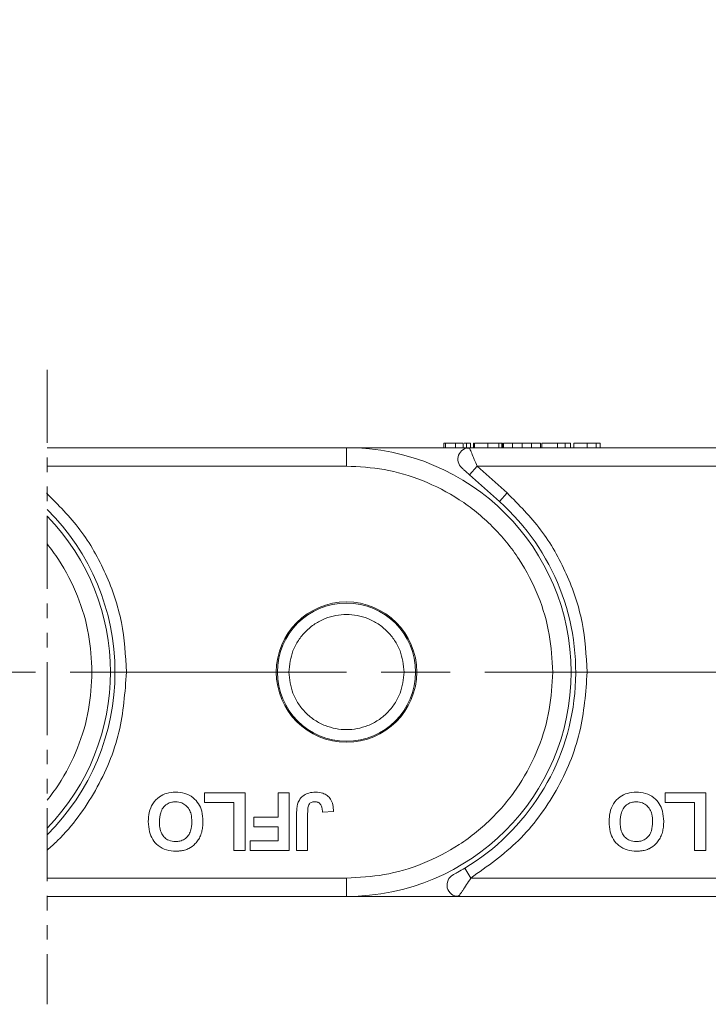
# Model space of a CAD drawing. Header units: millimetres. Extents: x 3187 to 3689, y -339 to 12.
# Tile 16 of 33: x 3508 to 3538, y -192 to -149. Entities that reach past the tile are written whole.
import ezdxf

# ---------------------------------------------------------------- set-up
doc = ezdxf.new("R2010")
doc.units = ezdxf.units.MM
for name, pattern in [('ACAD_ISO08W100', [36, 24, -3, 6, -3]), ('CENTER', [0.6, 0.375, -0.075, 0.075, -0.075]), ('PHANTOM2', [31.75, 15.875, -3.175, 3.175, -3.175, 3.175, -3.175])]:
    doc.linetypes.add(name, pattern=pattern)
doc.layers.add('中心线', color=1, linetype='CENTER', lineweight=25)
doc.styles.get("Standard").update_dxf_attribs({"font": '仿宋_GB2312.ttf', "width": 0.8})
doc.dimstyles.new('ISO-15', dxfattribs={"dimtxt": 5, "dimasz": 5, "dimexe": 2.5, "dimexo": 0.625, "dimgap": 2.5, "dimtad": 1, "dimdsep": 46, "dimtxsty": 'Standard', "dimcen": 2.5, "dimadec": 0, "dimazin": 0, "dimtfac": 1, "dimtmove": 0, "dimatfit": 3, "dimfxl": 0, "dimarcsym": 0})

# ---------------------------------------------------------------- blocks, each defined once
blk = doc.blocks.new('*D253')
at = {"color": 0, "lineweight": -2}
for p, q in [((3479.311, -113.463), (3651.452, -113.463)), ((3648.952, -118.463), (3648.952, -181.817)), ((3612.651, -186.817), (3651.452, -186.817))]:
    blk.add_line(p, q, dxfattribs=at)
at = {"color": 0, "lineweight": 9}
for points in [[(3648.118, -118.463), (3649.785, -118.463), (3648.952, -113.463)], [(3648.118, -181.817), (3649.785, -181.817), (3648.952, -186.817)]]:
    blk.add_solid(points, dxfattribs=at)
at = {"layer": 'Defpoints', "color": 0, "lineweight": 9}
for p in [(3478.686, -113.463), (3612.026, -186.817), (3648.952, -186.817)]:
    blk.add_point(p, dxfattribs=at)
at = {"color": 0, "lineweight": 9, "insert": (3643.952, -150.14), "char_height": 5, "attachment_point": 5, "rotation": 90}
blk.add_mtext('2R+19.5', dxfattribs=at)

msp = doc.modelspace()

# ---------------------------------------------------------------- linework, layer by layer
at = {"color": 3, "linetype": 'PHANTOM2', "lineweight": 9, "ltscale": 0.2}
msp.add_line((3509.032, -163.929), (3509.032, -191.503), dxfattribs=at)
at = {"color": 7, "linetype": 'Continuous', "lineweight": 15}
for p, q in [((3526.249, -167.117), (3526.249, -167.317)), ((3526.325, -167.117), (3526.325, -167.317)), ((3527.095, -167.117), (3526.761, -167.117)), ((3526.761, -167.117), (3526.761, -167.317)), ((3527.095, -167.117), (3527.095, -167.317)), ((3527.228, -167.117), (3527.228, -167.317)), ((3527.402, -167.317), (3527.402, -167.117)), ((3527.537, -167.117), (3527.537, -167.317)), ((3527.552, -167.117), (3527.537, -167.117)), ((3527.588, -167.117), (3527.588, -167.317)), ((3528.167, -167.117), (3528.167, -167.317)), ((3528.642, -167.317), (3528.642, -167.117)), ((3528.768, -167.117), (3528.768, -167.317)), ((3528.793, -167.117), (3528.789, -167.117)), ((3528.793, -167.117), (3528.793, -167.317)), ((3528.838, -167.117), (3528.838, -167.317)), ((3529.23, -167.117), (3528.838, -167.117)), ((3529.23, -167.117), (3529.23, -167.317)), ((3529.646, -167.117), (3529.23, -167.117)), ((3529.646, -167.317), (3529.646, -167.117)), ((3530.062, -167.117), (3529.646, -167.117)), ((3530.062, -167.117), (3530.062, -167.317)), ((3530.454, -167.117), (3530.062, -167.117)), ((3530.454, -167.117), (3530.454, -167.317)), ((3530.499, -167.117), (3530.499, -167.317)), ((3531.191, -167.117), (3530.499, -167.117)), ((3531.191, -167.117), (3531.191, -167.317)), ((3531.524, -167.117), (3531.191, -167.117)), ((3531.524, -167.117), (3531.524, -167.317)), ((3531.755, -167.117), (3531.524, -167.117)), ((3531.755, -167.117), (3531.755, -167.317)), ((3531.89, -167.317), (3531.89, -167.117)), ((3532.466, -167.117), (3532.466, -167.317)), ((3532.869, -167.117), (3532.869, -167.317)), ((3533.043, -167.117), (3533.043, -167.317)), ((3522.026, -167.317), (3509.032, -167.317)), ((3527.361, -167.317), (3522.026, -167.317)), ((3522.026, -167.317), (3522.026, -168.117)), ((3527.368, -167.332), (3527.236, -167.333)), ((3542.026, -167.317), (3527.361, -167.317)), ((3509.032, -168.117), (3522.026, -168.117)), ((3527.363, -168.49), (3527.696, -168.117)), ((3527.696, -168.117), (3528.998, -169.283)), ((3527.696, -168.117), (3542.026, -168.117)), ((3527.363, -168.49), (3528.664, -169.655)), ((3528.998, -169.283), (3528.664, -169.655)), ((3515.857, -182.734), (3515.857, -182.317)), ((3515.857, -182.317), (3517.62, -182.317)), ((3517.62, -182.317), (3517.62, -184.817)), ((3519.06, -182.317), (3519.541, -182.317)), ((3519.06, -183.375), (3519.06, -182.317)), ((3519.541, -182.317), (3519.541, -184.817)), ((3535.857, -182.317), (3537.62, -182.317)), ((3535.857, -182.734), (3535.857, -182.317)), ((3537.62, -182.317), (3537.62, -184.817)), ((3517.139, -182.734), (3515.857, -182.734)), ((3517.139, -184.817), (3517.139, -182.734)), ((3537.139, -182.734), (3535.857, -182.734)), ((3537.139, -184.817), (3537.139, -182.734)), ((3518.002, -183.375), (3519.06, -183.375)), ((3518.002, -183.791), (3518.002, -183.375)), ((3519.859, -184.817), (3519.859, -183.241)), ((3520.34, -183.199), (3520.34, -184.817)), ((3520.981, -183.15), (3521.462, -183.118)), ((3519.06, -183.791), (3518.002, -183.791)), ((3519.06, -184.4), (3519.06, -183.791)), ((3517.62, -184.817), (3517.139, -184.817)), ((3517.842, -184.817), (3517.842, -184.4)), ((3517.842, -184.4), (3519.06, -184.4)), ((3519.541, -184.817), (3517.842, -184.817)), ((3520.34, -184.817), (3519.859, -184.817)), ((3537.62, -184.817), (3537.139, -184.817)), ((3527.42, -186.017), (3527.162, -185.589)), ((3522.026, -186.017), (3509.032, -186.017)), ((3522.026, -186.817), (3522.026, -186.017)), ((3542.026, -186.017), (3527.42, -186.017)), ((3509.032, -186.817), (3522.026, -186.817)), ((3522.026, -186.817), (3526.888, -186.817)), ((3526.888, -186.817), (3542.026, -186.817))]:
    msp.add_line(p, q, dxfattribs=at)
for radius in [3.05, 3]:
    msp.add_circle((3522.026, -177.067), radius, dxfattribs=at)
for centre, radius, start, end in [((3522.026, -177.067), 9.75, 270, 90), ((3527.361, -167.817), 0.5, 90, 228.15), ((3522.026, -177.067), 9.95, 301.0787, 48.15), ((3502.026, -177.067), 9.95, 314.7576, 45.2424), ((3502.026, -177.067), 9.75, 315.9351, 44.0649), ((3526.888, -186.317), 0.5, 117.7279, 270)]:
    msp.add_arc(centre, radius, start, end, dxfattribs=at)
for points, knots in [([(3526.422, -167.117), (3526.397, -167.117), (3526.347, -167.117), (3526.304, -167.117), (3526.276, -167.117), (3526.259, -167.117), (3526.25, -167.117), (3526.249, -167.117), (3526.249, -167.117)], [0, 0, 0, 0, 0.1714431, 0.347826, 0.5087935, 0.6709152, 0.8352601, 1, 1, 1, 1]), ([(3526.761, -167.117), (3526.716, -167.117), (3526.631, -167.117), (3526.483, -167.117), (3526.378, -167.117), (3526.325, -167.117)], [0, 0, 0, 0, 0.367019, 0.679786, 1, 1, 1, 1]), ([(3527.228, -167.117), (3527.208, -167.117), (3527.182, -167.117), (3527.146, -167.117), (3527.137, -167.117)], [0, 0, 0, 0, 0.731068, 1, 1, 1, 1]), ([(3527.402, -167.117), (3527.401, -167.117), (3527.399, -167.117), (3527.381, -167.117), (3527.355, -167.117), (3527.326, -167.117), (3527.287, -167.117), (3527.248, -167.117), (3527.228, -167.117)], [0, 0, 0, 0, 0.239045, 0.479189, 0.606249, 0.73402, 0.865685, 1, 1, 1, 1]), ([(3528.167, -167.117), (3528.099, -167.117), (3527.975, -167.117), (3527.816, -167.117), (3527.699, -167.117), (3527.618, -167.117), (3527.598, -167.117), (3527.588, -167.117)], [0, 0, 0, 0, 0.219903, 0.401483, 0.582484, 0.790929, 1, 1, 1, 1]), ([(3528.642, -167.117), (3528.622, -167.117), (3528.583, -167.117), (3528.512, -167.117), (3528.434, -167.117), (3528.351, -167.117), (3528.261, -167.117), (3528.199, -167.117), (3528.167, -167.117)], [0, 0, 0, 0, 0.177376, 0.35832, 0.511584, 0.66939, 0.832541, 1, 1, 1, 1]), ([(3528.768, -167.117), (3528.767, -167.117), (3528.766, -167.117), (3528.756, -167.117), (3528.743, -167.117), (3528.722, -167.117), (3528.69, -167.117), (3528.658, -167.117), (3528.642, -167.117)], [0, 0, 0, 0, 0.164091, 0.329194, 0.461325, 0.594454, 0.795732, 1, 1, 1, 1]), ([(3532.466, -167.117), (3532.398, -167.117), (3532.268, -167.117), (3532.113, -167.117), (3531.987, -167.117), (3531.901, -167.117), (3531.894, -167.117), (3531.89, -167.117)], [0, 0, 0, 0, 0.154712, 0.295547, 0.420761, 0.630514, 1, 1, 1, 1]), ([(3532.869, -167.117), (3532.849, -167.117), (3532.808, -167.117), (3532.732, -167.117), (3532.649, -167.117), (3532.576, -167.117), (3532.515, -167.117), (3532.483, -167.117), (3532.466, -167.117)], [0, 0, 0, 0, 0.2065585, 0.420423, 0.6036233, 0.7939578, 0.8966075, 1, 1, 1, 1]), ([(3533.043, -167.117), (3533.042, -167.117), (3533.04, -167.117), (3533.023, -167.117), (3532.996, -167.117), (3532.968, -167.117), (3532.929, -167.117), (3532.889, -167.117), (3532.869, -167.117)], [0, 0, 0, 0, 0.2383707, 0.4778187, 0.6052177, 0.7333115, 0.865299, 1, 1, 1, 1]), ([(3527.361, -167.317), (3527.361, -167.317), (3527.362, -167.317), (3527.368, -167.332), (3527.368, -167.332)], [0, 0, 0, 0, 0.979106, 1, 1, 1, 1]), ([(3527.368, -167.332), (3527.373, -167.344), (3527.384, -167.37), (3527.415, -167.446), (3527.473, -167.583), (3527.568, -167.811), (3527.654, -168.017), (3527.696, -168.117)], [0, 0, 0, 0, 0.132525, 0.273162, 0.419796, 0.718424, 1, 1, 1, 1]), ([(3530.976, -177.067), (3530.947, -176.521), (3530.887, -175.397), (3530.389, -173.729), (3529.563, -172.125), (3528.399, -170.694), (3526.968, -169.53), (3525.364, -168.704), (3523.696, -168.206), (3522.572, -168.146), (3522.026, -168.117)], [0, 0, 0, 0, 0.116516, 0.240011, 0.368641, 0.5, 0.631359, 0.759989, 0.883484, 1, 1, 1, 1]), ([(3527.028, -168.19), (3527.029, -168.191), (3527.031, -168.193), (3527.051, -168.21), (3527.082, -168.238), (3527.143, -168.292), (3527.238, -168.378), (3527.321, -168.452), (3527.363, -168.49)], [0, 0, 0, 0, 0.09517, 0.195508, 0.310112, 0.437792, 0.718545, 1, 1, 1, 1]), ([(3508.998, -169.283), (3509.508, -169.798), (3510.541, -170.84), (3511.63, -172.776), (3512.345, -174.879), (3512.433, -176.343), (3512.476, -177.067)], [0, 0, 0, 0, 0.247221, 0.5, 0.752779, 1, 1, 1, 1]), ([(3528.998, -169.283), (3529.508, -169.798), (3530.541, -170.84), (3531.63, -172.776), (3532.345, -174.879), (3532.433, -176.343), (3532.476, -177.067)], [0, 0, 0, 0, 0.247221, 0.5, 0.752779, 1, 1, 1, 1]), ([(3510.976, -177.067), (3510.947, -176.521), (3510.887, -175.397), (3510.389, -173.729), (3509.719, -172.427), (3509.204, -171.714), (3509.032, -171.497)], [0, 0, 0, 0, 0.116516, 0.2400113, 0.3686408, 0.4276483, 0.4276483, 0.4276483, 0.4276483]), ([(3519.526, -177.067), (3519.559, -176.753), (3519.611, -176.267), (3519.923, -175.684), (3520.246, -175.287), (3520.644, -174.962), (3521.226, -174.661), (3522.026, -174.506), (3522.826, -174.661), (3523.408, -174.962), (3523.806, -175.287), (3524.129, -175.685), (3524.44, -176.267), (3524.492, -176.753), (3524.526, -177.067)], [0, 0, 0, 0, 0.119721, 0.184895, 0.25, 0.315174, 0.380279, 0.5, 0.619721, 0.684895, 0.75, 0.815174, 0.880279, 1, 1, 1, 1]), ([(3512.476, -177.067), (3512.411, -177.948), (3512.281, -179.74), (3511.216, -182.258), (3510.009, -183.919), (3509.188, -184.667), (3509.032, -184.801)], [0, 0, 0, 0, 0.245823, 0.5, 0.754177, 0.8120099, 0.8120099, 0.8120099, 0.8120099]), ([(3509.032, -182.637), (3509.204, -182.42), (3509.719, -181.707), (3510.389, -180.405), (3510.887, -178.737), (3510.947, -177.613), (3510.976, -177.067)], [0.5723517, 0.5723517, 0.5723517, 0.5723517, 0.6313592, 0.7599887, 0.883484, 1, 1, 1, 1]), ([(3524.526, -177.067), (3524.492, -177.381), (3524.44, -177.867), (3524.129, -178.45), (3523.806, -178.847), (3523.408, -179.172), (3522.826, -179.473), (3522.026, -179.628), (3521.226, -179.473), (3520.643, -179.172), (3520.246, -178.847), (3519.923, -178.45), (3519.611, -177.867), (3519.559, -177.381), (3519.526, -177.067)], [0, 0, 0, 0, 0.119721, 0.184895, 0.25, 0.315174, 0.380279, 0.5, 0.619721, 0.684895, 0.75, 0.815174, 0.880279, 1, 1, 1, 1]), ([(3522.026, -186.017), (3522.572, -185.988), (3523.696, -185.928), (3525.364, -185.43), (3526.968, -184.605), (3528.399, -183.44), (3529.563, -182.01), (3530.389, -180.405), (3530.887, -178.737), (3530.947, -177.613), (3530.976, -177.067)], [0, 0, 0, 0, 0.116516, 0.240011, 0.368641, 0.5, 0.631359, 0.759989, 0.883484, 1, 1, 1, 1]), ([(3532.476, -177.067), (3532.411, -177.948), (3532.281, -179.74), (3531.216, -182.258), (3529.609, -184.47), (3528.142, -185.507), (3527.42, -186.017)], [0, 0, 0, 0, 0.245823, 0.5, 0.754177, 1, 1, 1, 1]), ([(3513.423, -183.564), (3513.43, -183.429), (3513.443, -183.16), (3513.597, -182.772), (3513.871, -182.482), (3514.226, -182.31), (3514.475, -182.293), (3514.606, -182.285)], [0, 0, 0, 0, 0.204609, 0.411109, 0.621842, 0.801311, 1, 1, 1, 1]), ([(3514.606, -182.285), (3514.741, -182.294), (3515.012, -182.311), (3515.367, -182.496), (3515.617, -182.777), (3515.772, -183.136), (3515.787, -183.403), (3515.795, -183.552)], [0, 0, 0, 0, 0.205416, 0.413489, 0.592452, 0.772931, 1, 1, 1, 1]), ([(3519.914, -182.766), (3519.941, -182.704), (3520.001, -182.566), (3520.171, -182.407), (3520.411, -182.3), (3520.589, -182.29), (3520.69, -182.285)], [0, 0, 0, 0, 0.206429, 0.456722, 0.693973, 1, 1, 1, 1]), ([(3520.69, -182.285), (3520.794, -182.292), (3520.972, -182.304), (3521.198, -182.423), (3521.354, -182.597), (3521.448, -182.84), (3521.457, -183.021), (3521.462, -183.118)], [0, 0, 0, 0, 0.24093, 0.409491, 0.578642, 0.775105, 1, 1, 1, 1]), ([(3533.423, -183.564), (3533.43, -183.429), (3533.443, -183.16), (3533.597, -182.772), (3533.871, -182.482), (3534.226, -182.31), (3534.475, -182.293), (3534.606, -182.285)], [0, 0, 0, 0, 0.204609, 0.411109, 0.621842, 0.801311, 1, 1, 1, 1]), ([(3534.606, -182.285), (3534.741, -182.294), (3535.012, -182.311), (3535.367, -182.496), (3535.617, -182.777), (3535.772, -183.136), (3535.787, -183.403), (3535.795, -183.552)], [0, 0, 0, 0, 0.205416, 0.413489, 0.592452, 0.772931, 1, 1, 1, 1]), ([(3513.904, -183.576), (3513.911, -183.44), (3513.923, -183.226), (3514.052, -182.958), (3514.223, -182.798), (3514.419, -182.712), (3514.55, -182.705), (3514.607, -182.702)], [0, 0, 0, 0, 0.319264, 0.504624, 0.690858, 0.864593, 1, 1, 1, 1]), ([(3514.607, -182.702), (3514.697, -182.71), (3514.862, -182.726), (3515.065, -182.857), (3515.208, -183.03), (3515.3, -183.274), (3515.309, -183.46), (3515.314, -183.569)], [0, 0, 0, 0, 0.213943, 0.387352, 0.56015, 0.741367, 1, 1, 1, 1]), ([(3519.859, -183.241), (3519.86, -183.208), (3519.86, -183.141), (3519.865, -183.051), (3519.872, -182.972), (3519.882, -182.903), (3519.893, -182.833), (3519.907, -182.788), (3519.914, -182.766)], [0, 0, 0, 0, 0.20827, 0.416707, 0.561481, 0.706573, 0.852825, 1, 1, 1, 1]), ([(3520.34, -183.199), (3520.342, -183.137), (3520.345, -183.013), (3520.367, -182.859), (3520.436, -182.765), (3520.513, -182.718), (3520.591, -182.703), (3520.644, -182.702), (3520.658, -182.702)], [0, 0, 0, 0, 0.272224, 0.546623, 0.659126, 0.771081, 0.934792, 1, 1, 1, 1]), ([(3520.658, -182.702), (3520.679, -182.702), (3520.72, -182.704), (3520.775, -182.719), (3520.821, -182.741), (3520.858, -182.768), (3520.89, -182.801), (3520.907, -182.826), (3520.916, -182.839)], [0, 0, 0, 0, 0.199415, 0.404779, 0.549305, 0.697938, 0.847272, 1, 1, 1, 1]), ([(3520.916, -182.839), (3520.926, -182.859), (3520.946, -182.899), (3520.96, -182.958), (3520.969, -183.011), (3520.975, -183.057), (3520.979, -183.104), (3520.98, -183.135), (3520.981, -183.15)], [0, 0, 0, 0, 0.205288, 0.416473, 0.561717, 0.70725, 0.853541, 1, 1, 1, 1]), ([(3533.904, -183.576), (3533.911, -183.44), (3533.923, -183.226), (3534.052, -182.958), (3534.223, -182.798), (3534.419, -182.712), (3534.55, -182.705), (3534.607, -182.702)], [0, 0, 0, 0, 0.319264, 0.504624, 0.690858, 0.864593, 1, 1, 1, 1]), ([(3534.607, -182.702), (3534.697, -182.71), (3534.862, -182.726), (3535.065, -182.857), (3535.208, -183.03), (3535.3, -183.274), (3535.309, -183.46), (3535.314, -183.569)], [0, 0, 0, 0, 0.213943, 0.387352, 0.56015, 0.741367, 1, 1, 1, 1]), ([(3514.613, -184.849), (3514.478, -184.84), (3514.206, -184.822), (3513.85, -184.633), (3513.598, -184.348), (3513.446, -183.982), (3513.432, -183.713), (3513.423, -183.564)], [0, 0, 0, 0, 0.203933, 0.41017, 0.593215, 0.773531, 1, 1, 1, 1]), ([(3514.607, -184.432), (3514.504, -184.423), (3514.331, -184.407), (3514.126, -184.267), (3513.984, -184.078), (3513.914, -183.836), (3513.907, -183.659), (3513.904, -183.576)], [0, 0, 0, 0, 0.241919, 0.409044, 0.576174, 0.800887, 1, 1, 1, 1]), ([(3515.314, -183.569), (3515.307, -183.704), (3515.296, -183.916), (3515.169, -184.179), (3515.004, -184.335), (3514.806, -184.421), (3514.671, -184.429), (3514.607, -184.432)], [0, 0, 0, 0, 0.319417, 0.499226, 0.680002, 0.847806, 1, 1, 1, 1]), ([(3515.795, -183.552), (3515.795, -183.585), (3515.794, -183.652), (3515.787, -183.756), (3515.775, -183.862), (3515.754, -183.972), (3515.726, -184.082), (3515.698, -184.152), (3515.684, -184.188)], [0, 0, 0, 0, 0.15395, 0.308181, 0.478699, 0.649961, 0.824203, 1, 1, 1, 1]), ([(3534.613, -184.849), (3534.478, -184.84), (3534.206, -184.822), (3533.85, -184.633), (3533.598, -184.348), (3533.446, -183.982), (3533.432, -183.713), (3533.423, -183.564)], [0, 0, 0, 0, 0.203933, 0.41017, 0.593215, 0.773531, 1, 1, 1, 1]), ([(3534.607, -184.432), (3534.504, -184.423), (3534.331, -184.407), (3534.126, -184.267), (3533.984, -184.078), (3533.914, -183.836), (3533.907, -183.659), (3533.904, -183.576)], [0, 0, 0, 0, 0.241919, 0.409044, 0.576174, 0.800887, 1, 1, 1, 1]), ([(3535.314, -183.569), (3535.307, -183.704), (3535.296, -183.916), (3535.169, -184.179), (3535.004, -184.335), (3534.806, -184.421), (3534.671, -184.429), (3534.607, -184.432)], [0, 0, 0, 0, 0.319417, 0.499226, 0.680002, 0.847806, 1, 1, 1, 1]), ([(3535.795, -183.552), (3535.795, -183.585), (3535.794, -183.652), (3535.787, -183.756), (3535.775, -183.862), (3535.754, -183.972), (3535.726, -184.082), (3535.698, -184.152), (3535.684, -184.188)], [0, 0, 0, 0, 0.15395, 0.308181, 0.478699, 0.649961, 0.824203, 1, 1, 1, 1]), ([(3515.684, -184.188), (3515.654, -184.247), (3515.594, -184.367), (3515.435, -184.565), (3515.273, -184.69), (3515.153, -184.745), (3515.14, -184.751)], [0, 0, 0, 0, 0.2509, 0.502162, 0.946531, 1, 1, 1, 1]), ([(3535.684, -184.188), (3535.654, -184.247), (3535.594, -184.367), (3535.435, -184.565), (3535.273, -184.69), (3535.153, -184.745), (3535.14, -184.751)], [0, 0, 0, 0, 0.2509, 0.502162, 0.946531, 1, 1, 1, 1]), ([(3515.14, -184.751), (3515.109, -184.763), (3515.047, -184.788), (3514.955, -184.812), (3514.867, -184.83), (3514.783, -184.841), (3514.698, -184.848), (3514.641, -184.849), (3514.613, -184.849)], [0, 0, 0, 0, 0.185429, 0.37219, 0.527708, 0.683877, 0.841678, 1, 1, 1, 1]), ([(3535.14, -184.751), (3535.109, -184.763), (3535.047, -184.788), (3534.955, -184.812), (3534.867, -184.83), (3534.783, -184.841), (3534.698, -184.848), (3534.641, -184.849), (3534.613, -184.849)], [0, 0, 0, 0, 0.185429, 0.37219, 0.527708, 0.683877, 0.841678, 1, 1, 1, 1]), ([(3527.162, -185.589), (3527.061, -185.649), (3526.908, -185.739), (3526.743, -185.828), (3526.68, -185.862), (3526.659, -185.873), (3526.656, -185.874), (3526.655, -185.875)], [0, 0, 0, 0, 0.49837, 0.74785, 0.883326, 0.942509, 1, 1, 1, 1]), ([(3527.42, -186.017), (3527.359, -186.114), (3527.237, -186.308), (3527.09, -186.528), (3526.993, -186.668), (3526.935, -186.751), (3526.896, -186.806), (3526.891, -186.814), (3526.888, -186.817)], [0, 0, 0, 0, 0.2479947, 0.4981508, 0.6300332, 0.7488149, 0.8771295, 1, 1, 1, 1]), ([(3526.756, -186.799), (3526.78, -186.802), (3526.822, -186.808), (3526.885, -186.79), (3526.912, -186.783)], [0, 0, 0, 0, 0.561032, 1, 1, 1, 1])]:
    msp.add_open_spline(points, degree=3, knots=knots, dxfattribs=at)
at = {"layer": '中心线', "linetype": 'ACAD_ISO08W100', "lineweight": 13, "ltscale": 0.5}
msp.add_line((3402.026, -177.067), (3618.539, -177.067), dxfattribs=at)

# ---------------------------------------------------------------- dimensions: what is measured, and where the dimension line sits
at = {"color": 5, "lineweight": 9}
dim = msp.add_linear_dim(base=(3648.952, -186.817), p1=(3478.686, -113.463), p2=(3612.026, -186.817), angle=90, text='2R+19.5', dimstyle='ISO-15', dxfattribs=at)
dim.commit()
dim.dimension.update_dxf_attribs({"geometry": '*D253', "text_midpoint": (3643.952, -150.14)})

doc.saveas('drawing.dxf')
